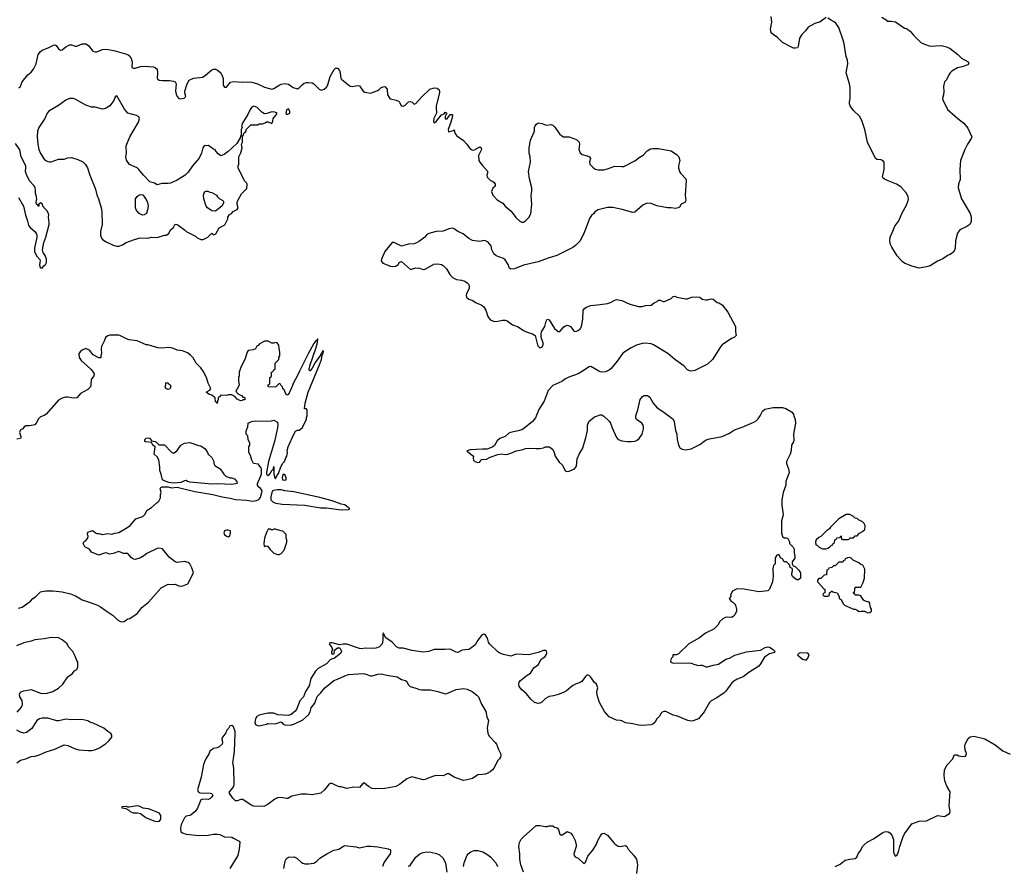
# Model space of a CAD drawing. Header units: inches. Extents: x 2293880 to 2522759, y 823965 to 1006879.
# Tile 101 of 256: x 2364923 to 2375724, y 894573 to 903853. Entities that reach past the tile are written whole.
import ezdxf

# ---------------------------------------------------------------- set-up
doc = ezdxf.new("R2010")
doc.units = ezdxf.units.IN
doc.header["$MEASUREMENT"] = 0
for name, color, linetype in [('C3869', 7, 'Continuous'), ('C3879', 7, 'Continuous'), ('C3960', 7, 'Continuous'), ('C3970', 7, 'Continuous')]:
    doc.layers.add(name, color=color, linetype=linetype)

msp = doc.modelspace()

# ---------------------------------------------------------------- linework, layer by layer
at = {"layer": 'C3869', "color": 5}
for points, elevation in [([(2365722, 900000), (2365739, 899970), (2365736, 899950), (2365707, 899910), (2365705, 899855), (2365698, 899830), (2365670, 899798), (2365590, 899755), (2365550, 899709), (2365515, 899705), (2365450, 899717), (2365424, 899716), (2365390, 899706), (2365350, 899683), (2365212, 899528), (2365190, 899513), (2365150, 899499), (2365130, 899479), (2365105, 899430), (2365090, 899413), (2365030, 899403), (2364990, 899401), (2364971, 899389), (2364956, 899370), (2364930, 899357), (2364920, 899330), (2364935, 899285), (2364935, 899270), (2364930, 899264), (2364890, 899254)], 140), ([(2364910, 897401), (2364950, 897415), (2365002, 897450), (2365040, 897480), (2365066, 897510), (2365095, 897525), (2365150, 897582), (2365210, 897591), (2365290, 897594), (2365390, 897581), (2365480, 897560), (2365536, 897536), (2365610, 897494), (2365730, 897454), (2365785, 897430), (2365810, 897417), (2365870, 897373), (2365950, 897324), (2365996, 897276), (2366030, 897256), (2366050, 897251), (2366070, 897256), (2366110, 897286), (2366130, 897291), (2366210, 897345), (2366230, 897365), (2366262, 897410), (2366335, 897470), (2366476, 897624), (2366550, 897665), (2366610, 897661), (2366630, 897666), (2366670, 897647), (2366690, 897644), (2366712, 897648), (2366768, 897670), (2366828, 897790), (2366810, 897846), (2366788, 897890), (2366770, 897902), (2366730, 897914), (2366650, 897902), (2366630, 897909), (2366562, 897962), (2366490, 898054), (2366450, 898061), (2366430, 898056), (2366318, 898002), (2366285, 897975), (2366250, 897954), (2366190, 897937), (2366170, 897939), (2366150, 897953), (2366110, 898002), (2366063, 898003), (2366010, 898023), (2365950, 898001), (2365910, 897994), (2365870, 898008), (2365853, 898007), (2365790, 897982), (2365710, 898018), (2365688, 898048), (2365636, 898076), (2365618, 898110), (2365628, 898130), (2365650, 898145), (2365669, 898170), (2365675, 898190), (2365668, 898210), (2365670, 898234), (2365710, 898252), (2365730, 898252), (2365754, 898230), (2365770, 898222), (2365790, 898222), (2365830, 898211), (2365890, 898221), (2365930, 898212), (2365970, 898225), (2366010, 898231), (2366110, 898291), (2366134, 898310), (2366197, 898383), (2366272, 898408), (2366294, 898430), (2366322, 898478), (2366370, 898506), (2366430, 898562), (2366450, 898574), (2366468, 898612), (2366469, 898650), (2366474, 898670), (2366464, 898710), (2366473, 898727), (2366487, 898733), (2366550, 898733), (2366590, 898721), (2366650, 898728), (2366843, 898683), (2367043, 898650), (2367143, 898623), (2367231, 898610), (2367292, 898592), (2367410, 898586), (2367476, 898576), (2367519, 898581), (2367547, 898593), (2367565, 898615), (2367581, 898670), (2367582, 898690), (2367561, 898721), (2367547, 898730), (2367532, 898750), (2367532, 898768), (2367570, 898854), (2367575, 898875), (2367575, 898930), (2367570, 898946), (2367546, 898970), (2367542, 898982), (2367489, 898989), (2367470, 899026), (2367455, 899075), (2367438, 899110), (2367438, 899170), (2367448, 899190), (2367448, 899210), (2367428, 899250), (2367426, 899290), (2367408, 899310), (2367408, 899348), (2367426, 899390), (2367428, 899430), (2367466, 899450), (2367510, 899455), (2367590, 899451), (2367685, 899455), (2367710, 899462), (2367750, 899442), (2367755, 899415), (2367750, 899378), (2367718, 899230), (2367653, 899010), (2367631, 898890), (2367632, 898870), (2367650, 898852), (2367676, 898884), (2367690, 898914), (2367702, 898918), (2367710, 898954), (2367711, 898871), (2367722, 898830), (2367730, 898822), (2367745, 898855), (2367761, 898879), (2367787, 898953), (2367810, 898992), (2367829, 899011), (2367842, 899050), (2367855, 899070), (2367861, 899110), (2367858, 899130), (2367868, 899170), (2367930, 899311), (2367950, 899342), (2367970, 899354), (2367990, 899354), (2368020, 899380), (2368068, 899470), (2368068, 899492), (2368078, 899510), (2368078, 899570), (2368070, 899586), (2368050, 899586), (2368049, 899589), (2368053, 899650), (2368088, 899772), (2368184, 900000)], 140), ([(2367335, 900000), (2367331, 899990), (2367331, 899950), (2367325, 899930), (2367325, 899890), (2367332, 899850), (2367314, 899810), (2367294, 899790), (2367302, 899770), (2367322, 899750), (2367355, 899735), (2367370, 899714), (2367390, 899714), (2367394, 899710), (2367393, 899687), (2367370, 899686), (2367362, 899678), (2367350, 899675), (2367330, 899682), (2367310, 899695), (2367283, 899723), (2367250, 899742), (2367210, 899742), (2367190, 899735), (2367130, 899738), (2367119, 899721), (2367102, 899710), (2367102, 899690), (2367092, 899670), (2367090, 899646), (2367082, 899662), (2367070, 899666), (2367069, 899710), (2367030, 899739), (2366998, 899750), (2366969, 899770), (2367008, 899792), (2367018, 899810), (2366989, 899870), (2366974, 899930), (2366949, 899970), (2366942, 899990), (2366935, 900000)], 140), ([(2367993, 900000), (2367970, 899953), (2367926, 899874), (2367910, 899824), (2367903, 899817), (2367870, 899744), (2367850, 899738), (2367822, 899802), (2367810, 899806), (2367806, 899830), (2367787, 899847), (2367782, 899862), (2367770, 899866), (2367730, 899826), (2367648, 899828), (2367648, 899852), (2367662, 899858), (2367666, 899870), (2367668, 899932), (2367682, 899938), (2367686, 899950), (2367686, 899990), (2367702, 899998), (2367703, 900000)], 140), ([(2370000, 899145), (2369870, 899140), (2369829, 899129), (2369838, 899118), (2369902, 899070), (2369899, 899050), (2369902, 899022), (2369926, 899006), (2369950, 899001), (2369970, 899004), (2369978, 899022), (2369988, 899032), (2370000, 899033)], 120), ([(2364896, 896264), (2364942, 896318), (2364954, 896346), (2364949, 896390), (2364924, 896430), (2364922, 896458), (2364930, 896482), (2364965, 896495), (2365050, 896511), (2365150, 896471), (2365170, 896467), (2365226, 896470), (2365288, 896490), (2365350, 896526), (2365395, 896570), (2365450, 896650), (2365498, 896682), (2365526, 896714), (2365548, 896730), (2365560, 896760), (2365562, 896810), (2365549, 896829), (2365530, 896878), (2365506, 896926), (2365460, 896980), (2365442, 897010), (2365390, 897057), (2365350, 897077), (2365270, 897082), (2365190, 897065), (2365090, 897056), (2365050, 897041), (2364970, 897024), (2364889, 896989)], 140), ([(2370000, 897111), (2369990, 897104), (2369949, 897050), (2369921, 896999), (2369884, 896970), (2369850, 896948), (2369778, 896942), (2369730, 896918), (2369710, 896921), (2369651, 896950), (2369633, 896953), (2369589, 896949), (2369470, 896950), (2369410, 896927), (2369350, 896919), (2369230, 896938), (2369130, 896963), (2369085, 896965), (2369058, 896978), (2369010, 897030), (2368938, 897078), (2368910, 897132), (2368906, 897110), (2368907, 897050), (2368898, 897010), (2368870, 896980), (2368830, 896964), (2368790, 896961), (2368716, 896964), (2368670, 896957), (2368650, 896960), (2368510, 897008), (2368472, 897008), (2368430, 896999), (2368350, 897023), (2368330, 897023), (2368322, 897018), (2368317, 897010), (2368347, 896970), (2368355, 896950), (2368344, 896924), (2368343, 896910), (2368350, 896899), (2368370, 896901), (2368374, 896906), (2368377, 896943), (2368410, 896969), (2368430, 896969), (2368439, 896959), (2368452, 896930), (2368447, 896910), (2368373, 896850), (2368350, 896846), (2368330, 896837), (2368287, 896793), (2368197, 896743), (2368168, 896712), (2368115, 896630), (2368098, 896550), (2368059, 896490), (2368038, 896430), (2367995, 896385), (2367958, 896290), (2367946, 896274), (2367902, 896238), (2367870, 896225), (2367755, 896235), (2367710, 896250), (2367690, 896253), (2367646, 896250), (2367549, 896231), (2367526, 896214), (2367509, 896190), (2367504, 896150), (2367510, 896128), (2367530, 896115), (2367550, 896114), (2367630, 896130), (2367643, 896137), (2367730, 896136), (2367790, 896155), (2367814, 896130), (2367830, 896122), (2367890, 896121), (2367930, 896130), (2368030, 896178), (2368090, 896234), (2368111, 896268), (2368122, 896310), (2368159, 896361), (2368185, 896435), (2368223, 896470), (2368269, 896531), (2368370, 896611), (2368410, 896624), (2368490, 896660), (2368530, 896674), (2368685, 896685), (2368710, 896682), (2368770, 896660), (2368790, 896660), (2368850, 896680), (2368890, 896684), (2368950, 896668), (2369065, 896650), (2369110, 896622), (2369155, 896610), (2369170, 896597), (2369186, 896566), (2369205, 896545), (2369270, 896527), (2369310, 896511), (2369330, 896507), (2369430, 896508), (2369510, 896490), (2369590, 896464), (2369610, 896467), (2369710, 896511), (2369790, 896521), (2369830, 896516), (2369885, 896490), (2369939, 896450), (2369955, 896430), (2369989, 896349), (2370000, 896332)], 120), ([(2364890, 895707), (2364930, 895735), (2364990, 895751), (2365050, 895777), (2365090, 895781), (2365130, 895791), (2365213, 895827), (2365310, 895856), (2365410, 895903), (2365450, 895896), (2365530, 895859), (2365570, 895851), (2365670, 895841), (2365710, 895841), (2365746, 895850), (2365798, 895870), (2365865, 895915), (2365902, 895950), (2365935, 895990), (2365935, 896010), (2365922, 896030), (2365889, 896049), (2365846, 896086), (2365730, 896142), (2365694, 896154), (2365669, 896169), (2365603, 896183), (2365490, 896178), (2365430, 896185), (2365351, 896169), (2365330, 896169), (2365230, 896197), (2365170, 896197), (2365142, 896190), (2365111, 896170), (2365056, 896084), (2364999, 896041), (2364970, 896033), (2364930, 896044), (2364890, 896066)], 140), ([(2370000, 895579), (2369950, 895574), (2369890, 895534), (2369830, 895519), (2369790, 895515), (2369770, 895519), (2369690, 895551), (2369630, 895588), (2369612, 895588), (2369570, 895564), (2369490, 895568), (2369450, 895558), (2369370, 895523), (2369350, 895519), (2369225, 895555), (2369170, 895533), (2369089, 895470), (2369050, 895446), (2368930, 895424), (2368822, 895422), (2368790, 895427), (2368750, 895448), (2368705, 895485), (2368690, 895486), (2368650, 895438), (2368590, 895441), (2368510, 895426), (2368450, 895445), (2368430, 895445), (2368410, 895451), (2368350, 895481), (2368330, 895481), (2368310, 895467), (2368267, 895410), (2368225, 895375), (2368130, 895355), (2368070, 895364), (2368010, 895364), (2367910, 895342), (2367864, 895316), (2367850, 895315), (2367790, 895327), (2367750, 895324), (2367722, 895310), (2367650, 895254), (2367610, 895232), (2367573, 895227), (2367492, 895232), (2367462, 895242), (2367370, 895304), (2367350, 895304), (2367310, 895290), (2367290, 895290), (2367260, 895320), (2367226, 895370), (2367224, 895390), (2367265, 895435), (2367277, 895470), (2367271, 895650), (2367260, 895710), (2367270, 895754), (2367278, 895830), (2367287, 896027), (2367287, 896050), (2367270, 896102), (2367250, 896118), (2367230, 896112), (2367215, 896085), (2367195, 896065), (2367183, 896037), (2367142, 895978), (2367139, 895970), (2367149, 895930), (2367144, 895910), (2367110, 895881), (2367090, 895871), (2367050, 895866), (2367010, 895835), (2366999, 895801), (2366970, 895758), (2366950, 895719), (2366941, 895690), (2366915, 895550), (2366875, 895410), (2366886, 895386), (2366899, 895379), (2367015, 895375), (2367032, 895370), (2367040, 895350), (2367028, 895330), (2367010, 895314), (2366990, 895307), (2366932, 895308), (2366910, 895301), (2366874, 895210), (2366847, 895173), (2366803, 895137), (2366790, 895130), (2366750, 895123), (2366730, 895104), (2366695, 895030), (2366686, 894986), (2366692, 894950), (2366710, 894939), (2366750, 894927), (2366890, 894911), (2366990, 894916), (2367050, 894927), (2367090, 894927), (2367120, 894920), (2367170, 894896), (2367249, 894891), (2367270, 894882), (2367329, 894850), (2367337, 894837), (2367330, 894762), (2367317, 894690), (2367227, 894550)], 120), ([(2367820, 894550), (2367836, 894630), (2367850, 894660), (2367870, 894673), (2367935, 894675), (2367963, 894663), (2368010, 894618), (2368030, 894607), (2368050, 894601), (2368090, 894600), (2368150, 894609), (2368182, 894630), (2368217, 894663), (2368292, 894710), (2368370, 894749), (2368410, 894756), (2368430, 894765), (2368469, 894791), (2368490, 894800), (2368610, 894788), (2368650, 894777), (2368730, 894793), (2368770, 894793), (2368850, 894785), (2368966, 894766), (2368990, 894754), (2368992, 894730), (2368987, 894710), (2368922, 894618), (2368904, 894570)], 120), ([(2369189, 894571), (2369212, 894588), (2369270, 894674), (2369311, 894709), (2369350, 894724), (2369390, 894730), (2369432, 894728), (2369495, 894715), (2369530, 894700), (2369566, 894666), (2369595, 894610), (2369607, 894510)], 120), ([(2369793, 894570), (2369800, 894610), (2369830, 894694), (2369843, 894710), (2369871, 894730), (2369910, 894747), (2369950, 894747), (2370000, 894731)], 120)]:
    msp.add_lwpolyline(points, dxfattribs=dict(at, elevation=elevation))
for points, elevation in [([(2366550, 899798), (2366526, 899810), (2366518, 899830), (2366526, 899850), (2366527, 899873), (2366550, 899874), (2366558, 899858), (2366572, 899852), (2366582, 899830), (2366570, 899806)], 140), ([(2366610, 899102), (2366630, 899112), (2366650, 899132), (2366689, 899191), (2366730, 899212), (2366790, 899218), (2366885, 899185), (2366910, 899182), (2366958, 899150), (2366985, 899110), (2366991, 899091), (2367030, 899054), (2367052, 899010), (2367052, 898990), (2367065, 898965), (2367122, 898930), (2367162, 898870), (2367186, 898850), (2367230, 898831), (2367250, 898831), (2367279, 898819), (2367304, 898790), (2367307, 898770), (2367290, 898764), (2367250, 898758), (2367090, 898766), (2367030, 898763), (2366790, 898783), (2366765, 898790), (2366750, 898801), (2366730, 898800), (2366690, 898780), (2366610, 898771), (2366560, 898780), (2366502, 898802), (2366488, 898810), (2366474, 898870), (2366459, 898910), (2366462, 898950), (2366449, 899030), (2366430, 899062), (2366399, 899090), (2366409, 899170), (2366382, 899190), (2366370, 899218), (2366305, 899225), (2366295, 899230), (2366295, 899250), (2366310, 899265), (2366334, 899270), (2366350, 899265), (2366370, 899238), (2366414, 899230), (2366450, 899194), (2366510, 899192), (2366590, 899112)], 140), ([(2367830, 898866), (2367810, 898866), (2367801, 898830), (2367805, 898810), (2367830, 898805), (2367846, 898810), (2367846, 898830)], 140), ([(2367750, 898700), (2367706, 898694), (2367694, 898686), (2367677, 898623), (2367678, 898590), (2367703, 898563), (2367733, 898553), (2367801, 898541), (2368050, 898530), (2368223, 898503), (2368290, 898501), (2368450, 898481), (2368530, 898484), (2368545, 898490), (2368490, 898537), (2368450, 898543), (2368350, 898578), (2368216, 898616), (2367930, 898679), (2367833, 898690), (2367790, 898700)], 140), ([(2367210, 898258), (2367190, 898257), (2367171, 898250), (2367162, 898230), (2367171, 898210), (2367190, 898191), (2367210, 898183), (2367230, 898196), (2367237, 898230), (2367234, 898250)], 140), ([(2367650, 898269), (2367630, 898233), (2367609, 898170), (2367600, 898110), (2367604, 898084), (2367610, 898079), (2367630, 898086), (2367641, 898081), (2367670, 898045), (2367710, 898006), (2367750, 897991), (2367770, 897992), (2367790, 898002), (2367823, 898037), (2367854, 898126), (2367855, 898150), (2367848, 898172), (2367848, 898210), (2367810, 898248), (2367789, 898249), (2367730, 898269), (2367710, 898268), (2367690, 898258), (2367669, 898269)], 140), ([(2366430, 895059), (2366410, 895064), (2366306, 895106), (2366249, 895149), (2366216, 895156), (2366170, 895155), (2366137, 895170), (2366123, 895183), (2366090, 895202), (2366048, 895210), (2366048, 895230), (2366090, 895232), (2366105, 895225), (2366125, 895225), (2366210, 895238), (2366230, 895235), (2366273, 895213), (2366333, 895207), (2366410, 895179), (2366450, 895158), (2366469, 895130), (2366466, 895090), (2366450, 895064)], 120)]:
    msp.add_lwpolyline(points, close=True, dxfattribs=dict(at, elevation=elevation))
at = {"layer": 'C3879', "color": 5, "elevation": 120}
for points in [[(2371096, 900000), (2371050, 899971), (2370947, 899933), (2370910, 899915), (2370870, 899888), (2370770, 899845), (2370721, 899790), (2370675, 899670), (2370618, 899582), (2370581, 899490), (2370567, 899470), (2370550, 899449), (2370450, 899370), (2370430, 899358), (2370390, 899346), (2370309, 899330), (2370290, 899320), (2370250, 899286), (2370190, 899264), (2370162, 899238), (2370130, 899184), (2370113, 899170), (2370070, 899151), (2370050, 899146), (2370000, 899145)], [(2371363, 900000), (2371350, 899995), (2371308, 899988), (2371290, 899993), (2371278, 900000)], [(2370000, 899033), (2370044, 899036), (2370083, 899057), (2370170, 899087), (2370210, 899093), (2370250, 899088), (2370278, 899090), (2370310, 899100), (2370370, 899128), (2370430, 899140), (2370470, 899154), (2370530, 899158), (2370590, 899151), (2370628, 899152), (2370670, 899161), (2370690, 899170), (2370730, 899170), (2370750, 899161), (2370770, 899141), (2370787, 899110), (2370799, 899070), (2370842, 899002), (2370879, 898970), (2370907, 898907), (2370930, 898901), (2370950, 898905), (2371010, 898930), (2371030, 898958), (2371040, 899040), (2371063, 899097), (2371097, 899150), (2371134, 899270), (2371151, 899350), (2371153, 899410), (2371165, 899450), (2371230, 899499), (2371250, 899509), (2371290, 899522), (2371310, 899522), (2371330, 899509), (2371391, 899451), (2371404, 899430), (2371421, 899381), (2371470, 899274), (2371490, 899253), (2371530, 899237), (2371589, 899229), (2371630, 899229), (2371670, 899234), (2371690, 899241), (2371719, 899261), (2371750, 899310), (2371766, 899370), (2371766, 899390), (2371762, 899410), (2371748, 899430), (2371690, 899470), (2371681, 899490), (2371681, 899510), (2371704, 899576), (2371730, 899690), (2371750, 899719), (2371770, 899733), (2371790, 899735), (2371810, 899733), (2371836, 899716), (2371873, 899650), (2371917, 899597), (2371991, 899550), (2372090, 899474), (2372101, 899450), (2372119, 899350), (2372131, 899309), (2372136, 899250), (2372150, 899189), (2372170, 899156), (2372190, 899146), (2372230, 899138), (2372290, 899150), (2372390, 899201), (2372416, 899224), (2372454, 899246), (2372490, 899258), (2372630, 899285), (2372710, 899320), (2372763, 899357), (2372850, 899385), (2372978, 899442), (2373003, 899457), (2373023, 899477), (2373045, 899510), (2373070, 899561), (2373096, 899584), (2373190, 899602), (2373290, 899601), (2373329, 899590), (2373390, 899553), (2373410, 899530), (2373417, 899510), (2373429, 899470), (2373432, 899430), (2373413, 899310), (2373415, 899245), (2373410, 899227), (2373388, 899190), (2373385, 899130), (2373375, 899090), (2373335, 899010), (2373335, 898990), (2373357, 898930), (2373364, 898890), (2373329, 898790), (2373326, 898750), (2373300, 898670), (2373285, 898590), (2373284, 898530), (2373298, 898430), (2373296, 898410), (2373281, 898359), (2373279, 898230), (2373290, 898188), (2373310, 898175), (2373330, 898175), (2373350, 898166), (2373368, 898130), (2373369, 898110), (2373408, 898070), (2373418, 898050), (2373418, 898010), (2373428, 897970), (2373428, 897950), (2373398, 897910), (2373398, 897890), (2373407, 897867), (2373430, 897858), (2373470, 897818), (2373488, 897790), (2373487, 897733), (2373467, 897713), (2373450, 897712), (2373422, 897730), (2373402, 897750), (2373392, 897770), (2373393, 897787), (2373402, 897810), (2373402, 897830), (2373398, 897838), (2373374, 897850), (2373373, 897873), (2373334, 897910), (2373310, 897912), (2373290, 897942), (2373272, 897952), (2373251, 897991), (2373230, 897982), (2373210, 897954), (2373209, 897890), (2373194, 897870), (2373186, 897834), (2373189, 897750), (2373182, 897690), (2373150, 897611), (2373130, 897591), (2373030, 897580), (2372870, 897611), (2372790, 897616), (2372742, 897590), (2372722, 897550), (2372726, 897530), (2372706, 897510), (2372723, 897483), (2372746, 897470), (2372768, 897448), (2372775, 897435), (2372786, 897390), (2372786, 897370), (2372768, 897330), (2372750, 897312), (2372730, 897302), (2372684, 897304), (2372661, 897299), (2372635, 897285), (2372603, 897257), (2372582, 897218), (2372543, 897177), (2372510, 897156), (2372489, 897151), (2372448, 897130), (2372382, 897078), (2372262, 897010), (2372150, 896902), (2372130, 896892), (2372089, 896891), (2372088, 896870), (2372069, 896851), (2372062, 896822), (2372066, 896810), (2372090, 896799), (2372265, 896805), (2372290, 896801), (2372330, 896784), (2372370, 896774), (2372390, 896779), (2372410, 896777), (2372450, 896761), (2372470, 896759), (2372530, 896779), (2372590, 896789), (2372670, 896842), (2372710, 896854), (2372770, 896889), (2372896, 896924), (2373050, 896941), (2373102, 896970), (2373130, 896979), (2373150, 896974), (2373188, 896950), (2373206, 896930), (2373202, 896918), (2373150, 896901), (2373095, 896865), (2373050, 896791), (2373030, 896768), (2372922, 896698), (2372861, 896650), (2372795, 896625), (2372758, 896602), (2372737, 896583), (2372670, 896493), (2372650, 896473), (2372570, 896419), (2372510, 896388), (2372490, 896370), (2372430, 896266), (2372370, 896191), (2372310, 896167), (2372290, 896164), (2372251, 896171), (2372130, 896223), (2372090, 896231), (2372010, 896271), (2371990, 896271), (2371970, 896261), (2371959, 896250), (2371941, 896219), (2371914, 896190), (2371889, 896150), (2371870, 896131), (2371850, 896125), (2371750, 896118), (2371710, 896121), (2371650, 896135), (2371570, 896144), (2371530, 896168), (2371510, 896173), (2371470, 896175), (2371390, 896211), (2371339, 896270), (2371285, 896370), (2371259, 896450), (2371256, 896490), (2371266, 896530), (2371251, 896570), (2371227, 896587), (2371185, 896650), (2371170, 896665), (2371150, 896671), (2371130, 896652), (2371090, 896598), (2371073, 896587), (2371026, 896574), (2370990, 896556), (2370922, 896498), (2370897, 896483), (2370830, 896456), (2370778, 896442), (2370730, 896436), (2370690, 896411), (2370650, 896371), (2370630, 896361), (2370610, 896356), (2370570, 896367), (2370530, 896404), (2370484, 896464), (2370430, 896508), (2370404, 896544), (2370397, 896570), (2370403, 896590), (2370418, 896610), (2370490, 896668), (2370528, 896690), (2370564, 896750), (2370614, 896786), (2370641, 896839), (2370686, 896874), (2370700, 896890), (2370707, 896910), (2370702, 896930), (2370690, 896939), (2370670, 896940), (2370610, 896916), (2370510, 896890), (2370370, 896898), (2370310, 896875), (2370230, 896896), (2370191, 896910), (2370170, 896923), (2370076, 897010), (2370066, 897030), (2370055, 897075), (2370030, 897115), (2370010, 897117), (2370000, 897111)], [(2370000, 896332), (2370037, 896270), (2370049, 896210), (2370067, 896170), (2370052, 896090), (2370058, 896030), (2370075, 895995), (2370139, 895930), (2370153, 895910), (2370174, 895854), (2370198, 895810), (2370202, 895790), (2370198, 895770), (2370188, 895750), (2370169, 895731), (2370124, 895650), (2370109, 895630), (2370084, 895610), (2370051, 895589), (2370030, 895582), (2370000, 895579)], [(2373870, 894569), (2373923, 894597), (2373980, 894640), (2374028, 894652), (2374090, 894657), (2374108, 894672), (2374121, 894710), (2374150, 894749), (2374170, 894790), (2374187, 894810), (2374221, 894839), (2374290, 894875), (2374390, 894943), (2374410, 894950), (2374430, 894954), (2374451, 894951), (2374470, 894941), (2374490, 894913), (2374507, 894867), (2374510, 894728), (2374520, 894700), (2374530, 894684), (2374550, 894697), (2374565, 894730), (2374577, 894790), (2374610, 894890), (2374630, 894929), (2374710, 895039), (2374790, 895069), (2374870, 895073), (2374990, 895129), (2375070, 895119), (2375122, 895150), (2375131, 895170), (2375121, 895241), (2375131, 895390), (2375093, 895450), (2375071, 895509), (2375064, 895570), (2375068, 895632), (2375096, 895684), (2375161, 895750), (2375174, 895790), (2375184, 895796), (2375206, 895794), (2375225, 895785), (2375270, 895775), (2375298, 895782), (2375307, 895790), (2375308, 895810), (2375296, 895850), (2375292, 895890), (2375295, 895910), (2375327, 895973), (2375350, 895991), (2375390, 895998), (2375510, 895972), (2375624, 895904), (2375710, 895838), (2375790, 895801)], [(2370448, 894510), (2370420, 894590), (2370410, 894650), (2370410, 894710), (2370400, 894790), (2370406, 894834), (2370425, 894870), (2370447, 894893), (2370590, 895019), (2370630, 895022), (2370690, 895009), (2370711, 895009), (2370730, 895015), (2370770, 895015), (2370790, 895002), (2370810, 894999), (2370822, 894990), (2370833, 894973), (2370850, 894926), (2370858, 894918), (2370870, 894915), (2370930, 894955), (2370970, 894935), (2370990, 894908), (2371017, 894857), (2371029, 894810), (2371029, 894790), (2371002, 894710), (2371006, 894690), (2371018, 894678), (2371050, 894662), (2371110, 894602), (2371130, 894618), (2371157, 894683), (2371211, 894750), (2371250, 894815), (2371266, 894854), (2371294, 894906), (2371310, 894928), (2371330, 894935), (2371370, 894915), (2371439, 894830), (2371455, 894815), (2371490, 894793), (2371510, 894789), (2371570, 894802), (2371582, 894790), (2371599, 894759), (2371662, 894690), (2371689, 894650), (2371699, 894590), (2371690, 894494)], [(2370000, 894731), (2370002, 894730), (2370047, 894707), (2370092, 894672), (2370145, 894610), (2370165, 894570)]]:
    msp.add_lwpolyline(points, dxfattribs=at)
for points in [[(2374030, 898428), (2373990, 898428), (2373910, 898382), (2373818, 898290), (2373807, 898273), (2373772, 898250), (2373711, 898189), (2373690, 898178), (2373662, 898150), (2373654, 898130), (2373658, 898098), (2373670, 898094), (2373694, 898070), (2373730, 898054), (2373770, 898054), (2373790, 898062), (2373806, 898070), (2373827, 898093), (2373842, 898098), (2373847, 898113), (2373862, 898118), (2373866, 898150), (2373882, 898158), (2373887, 898173), (2373922, 898178), (2373930, 898194), (2373934, 898190), (2373938, 898158), (2373950, 898154), (2374010, 898154), (2374022, 898158), (2374030, 898174), (2374070, 898174), (2374090, 898194), (2374110, 898194), (2374136, 898224), (2374170, 898242), (2374194, 898266), (2374198, 898310), (2374188, 898330), (2374170, 898348), (2374126, 898370), (2374110, 898386), (2374090, 898388), (2374070, 898408)], [(2374030, 897958), (2374004, 897956), (2373978, 897942), (2373974, 897930), (2373958, 897922), (2373952, 897908), (2373910, 897906), (2373870, 897866), (2373850, 897866), (2373832, 897848), (2373798, 897842), (2373792, 897828), (2373778, 897822), (2373773, 897767), (2373750, 897766), (2373713, 897727), (2373690, 897726), (2373674, 897710), (2373674, 897690), (2373734, 897630), (2373738, 897618), (2373754, 897610), (2373754, 897570), (2373738, 897562), (2373734, 897550), (2373750, 897534), (2373790, 897534), (2373802, 897538), (2373806, 897570), (2373822, 897578), (2373828, 897592), (2373842, 897582), (2373890, 897572), (2373914, 897530), (2373914, 897510), (2373936, 897496), (2373956, 897450), (2373970, 897436), (2374070, 897391), (2374090, 897391), (2374105, 897385), (2374130, 897365), (2374149, 897371), (2374189, 897371), (2374227, 897353), (2374250, 897354), (2374266, 897370), (2374268, 897390), (2374258, 897410), (2374247, 897467), (2374233, 897467), (2374190, 897482), (2374178, 897490), (2374150, 897538), (2374130, 897546), (2374090, 897546), (2374082, 897562), (2374066, 897570), (2374082, 897578), (2374087, 897633), (2374150, 897634), (2374175, 897685), (2374189, 897730), (2374195, 897830), (2374174, 897874), (2374145, 897885), (2374130, 897898), (2374066, 897930), (2374046, 897950)], [(2373486, 896914), (2373474, 896910), (2373454, 896890), (2373510, 896845), (2373550, 896834), (2373570, 896854), (2373582, 896890), (2373570, 896908)]]:
    msp.add_lwpolyline(points, close=True, dxfattribs=at)
at = {"layer": 'C3960', "color": 5}
for points, elevation in [([(2364915, 903105), (2364927, 903113), (2364950, 903172), (2365014, 903250), (2365050, 903277), (2365076, 903310), (2365102, 903370), (2365126, 903470), (2365150, 903504), (2365170, 903520), (2365236, 903544), (2365295, 903575), (2365310, 903577), (2365323, 903570), (2365350, 903535), (2365370, 903518), (2365390, 903522), (2365430, 903557), (2365470, 903578), (2365490, 903578), (2365530, 903564), (2365550, 903564), (2365610, 903587), (2365650, 903589), (2365679, 903570), (2365727, 903510), (2365750, 903500), (2365770, 903502), (2365830, 903526), (2365871, 903531), (2365954, 903514), (2366110, 903470), (2366130, 903455), (2366147, 903427), (2366155, 903390), (2366154, 903330), (2366170, 903323), (2366190, 903323), (2366250, 903340), (2366290, 903345), (2366390, 903336), (2366410, 903329), (2366430, 903310), (2366436, 903270), (2366430, 903210), (2366440, 903200), (2366452, 903192), (2366490, 903187), (2366567, 903187), (2366610, 903181), (2366630, 903172), (2366638, 903150), (2366632, 903070), (2366638, 903038), (2366650, 903012), (2366669, 902989), (2366684, 902984), (2366728, 902992), (2366744, 903010), (2366734, 903050), (2366734, 903070), (2366760, 903150), (2366782, 903190), (2366830, 903213), (2366930, 903225), (2366958, 903242), (2367030, 903304), (2367050, 903312), (2367070, 903310), (2367090, 903302), (2367128, 903270), (2367142, 903250), (2367156, 903210), (2367155, 903135), (2367170, 903115), (2367190, 903115), (2367237, 903170), (2367270, 903177), (2367370, 903167), (2367427, 903173), (2367470, 903169), (2367530, 903150), (2367610, 903114), (2367690, 903093), (2367710, 903098), (2367770, 903137), (2367790, 903145), (2367830, 903153), (2367850, 903152), (2367870, 903145), (2367923, 903110), (2367970, 903097), (2367990, 903106), (2368021, 903139), (2368043, 903157), (2368070, 903165), (2368090, 903166), (2368130, 903160), (2368150, 903151), (2368210, 903090), (2368230, 903082), (2368263, 903090), (2368290, 903112), (2368300, 903130), (2368330, 903230), (2368374, 903306), (2368390, 903325), (2368397, 903323), (2368410, 903321), (2368430, 903297), (2368439, 903270), (2368447, 903210), (2368457, 903197), (2368550, 903125), (2368570, 903120), (2368630, 903133), (2368649, 903129), (2368690, 903069), (2368710, 903059), (2368770, 903049), (2368850, 903077), (2368870, 903090), (2368890, 903109), (2368910, 903119), (2368930, 903122), (2368954, 903090), (2368957, 903030), (2368984, 902990), (2368990, 902985), (2369053, 902973), (2369079, 902959), (2369089, 902949), (2369109, 902910), (2369130, 902905), (2369150, 902915), (2369190, 902953), (2369210, 902955), (2369229, 902949), (2369250, 902929), (2369270, 902934), (2369330, 903003), (2369421, 903090), (2369470, 903107), (2369503, 903103), (2369523, 903083), (2369529, 903070), (2369529, 903050), (2369492, 902910), (2369490, 902890), (2369497, 902830), (2369467, 902770), (2369462, 902742), (2369465, 902725), (2369470, 902721), (2369490, 902738), (2369550, 902809), (2369578, 902822), (2369590, 902839), (2369608, 902830), (2369589, 902791), (2369590, 902768), (2369613, 902767), (2369646, 902814), (2369670, 902815), (2369670, 902794), (2369653, 902730), (2369625, 902650), (2369627, 902627), (2369630, 902624), (2369682, 902638), (2369690, 902646), (2369697, 902610), (2369719, 902579), (2369790, 902529), (2369829, 902490), (2369850, 902455), (2369870, 902435), (2369890, 902424), (2369914, 902426), (2369970, 902458), (2369986, 902450), (2369988, 902430), (2369957, 902363), (2369958, 902310), (2369970, 902290), (2370000, 902255)], 120), ([(2364910, 901906), (2364963, 901810), (2364987, 901710), (2365010, 901650), (2365018, 901598), (2365041, 901570), (2365090, 901530), (2365105, 901510), (2365111, 901491), (2365111, 901470), (2365086, 901350), (2365085, 901310), (2365110, 901261), (2365143, 901223), (2365146, 901210), (2365142, 901170), (2365144, 901144), (2365150, 901134), (2365170, 901128), (2365186, 901154), (2365206, 901170), (2365216, 901190), (2365218, 901230), (2365202, 901270), (2365182, 901302), (2365172, 901330), (2365189, 901411), (2365210, 901469), (2365246, 901610), (2365248, 901630), (2365239, 901690), (2365243, 901710), (2365239, 901730), (2365220, 901760), (2365182, 901802), (2365170, 901833), (2365150, 901847), (2365133, 901830), (2365134, 901810), (2365130, 901806), (2365122, 901822), (2365108, 901830), (2365102, 901850), (2365110, 901890), (2365109, 901910), (2365096, 901950), (2365096, 901990), (2365092, 902010), (2365077, 902037), (2365030, 902088), (2364996, 902156), (2364988, 902190), (2364992, 902228), (2364989, 902250), (2364940, 902350), (2364926, 902426), (2364876, 902496)], 120), ([(2370000, 901431), (2369970, 901423), (2369890, 901433), (2369850, 901454), (2369787, 901507), (2369730, 901531), (2369690, 901560), (2369670, 901568), (2369630, 901562), (2369570, 901536), (2369490, 901531), (2369410, 901511), (2369390, 901498), (2369369, 901470), (2369310, 901427), (2369282, 901410), (2369250, 901398), (2369190, 901394), (2369110, 901371), (2369032, 901410), (2369010, 901411), (2368930, 901314), (2368892, 901230), (2368890, 901210), (2368906, 901186), (2368990, 901150), (2369010, 901148), (2369050, 901153), (2369076, 901170), (2369090, 901194), (2369110, 901204), (2369210, 901114), (2369270, 901133), (2369309, 901129), (2369350, 901114), (2369370, 901119), (2369467, 901173), (2369510, 901178), (2369550, 901170), (2369570, 901157), (2369604, 901124), (2369640, 901060), (2369670, 901027), (2369713, 901007), (2369770, 900998), (2369807, 900987), (2369833, 900970), (2369849, 900950), (2369855, 900930), (2369852, 900910), (2369825, 900850), (2369821, 900830), (2369826, 900810), (2369849, 900790), (2369895, 900775), (2369930, 900750), (2369986, 900726), (2370000, 900717)], 120), ([(2366935, 900000), (2366910, 900038), (2366858, 900090), (2366825, 900145), (2366797, 900177), (2366763, 900203), (2366710, 900222), (2366650, 900229), (2366610, 900249), (2366570, 900259), (2366470, 900253), (2366437, 900257), (2366330, 900289), (2366310, 900289), (2366210, 900334), (2366125, 900345), (2366094, 900354), (2366030, 900389), (2366010, 900394), (2365910, 900395), (2365890, 900389), (2365865, 900370), (2365851, 900329), (2365822, 900270), (2365818, 900250), (2365822, 900190), (2365814, 900170), (2365813, 900147), (2365790, 900146), (2365730, 900178), (2365690, 900229), (2365650, 900249), (2365610, 900229), (2365588, 900212), (2365571, 900190), (2365575, 900150), (2365596, 900116), (2365702, 900022), (2365721, 900001), (2365722, 900000)], 140), ([(2367703, 900000), (2367710, 900014), (2367722, 900018), (2367726, 900030), (2367726, 900090), (2367766, 900130), (2367766, 900150), (2367778, 900170), (2367778, 900210), (2367768, 900250), (2367767, 900287), (2367746, 900310), (2367730, 900315), (2367710, 900308), (2367690, 900308), (2367650, 900328), (2367610, 900328), (2367550, 900298), (2367538, 900282), (2367525, 900275), (2367510, 900246), (2367484, 900236), (2367430, 900228), (2367418, 900210), (2367391, 900130), (2367351, 900050), (2367335, 900000)], 140), ([(2368184, 900000), (2368213, 900070), (2368234, 900130), (2368242, 900178), (2368250, 900185), (2368257, 900217), (2368250, 900228), (2368239, 900201), (2368230, 900195), (2368223, 900177), (2368164, 900096), (2368130, 900034), (2368110, 900004), (2368103, 900003), (2368098, 900018), (2368108, 900070), (2368172, 900248), (2368190, 900314), (2368193, 900350), (2368190, 900355), (2368184, 900336), (2368170, 900333), (2368150, 900305), (2368090, 900198), (2367993, 900000)], 140)]:
    msp.add_lwpolyline(points, dxfattribs=dict(at, elevation=elevation))
at = {"layer": 'C3960', "color": 5, "elevation": 140}
for points in [[(2365990, 903018), (2365970, 903008), (2365954, 902966), (2365911, 902909), (2365870, 902884), (2365850, 902877), (2365830, 902874), (2365750, 902895), (2365710, 902895), (2365650, 902915), (2365530, 902982), (2365509, 902989), (2365470, 902989), (2365428, 902972), (2365350, 902913), (2365243, 902850), (2365225, 902830), (2365199, 902770), (2365132, 902670), (2365119, 902630), (2365114, 902570), (2365122, 902490), (2365133, 902430), (2365150, 902388), (2365190, 902325), (2365209, 902309), (2365230, 902299), (2365250, 902295), (2365270, 902296), (2365350, 902324), (2365410, 902326), (2365450, 902340), (2365490, 902343), (2365560, 902320), (2365614, 902294), (2365643, 902270), (2365668, 902230), (2365693, 902150), (2365756, 901996), (2365770, 901932), (2365787, 901890), (2365817, 901790), (2365823, 901750), (2365826, 901610), (2365811, 901530), (2365811, 901490), (2365820, 901460), (2365830, 901445), (2365870, 901418), (2365950, 901382), (2365990, 901372), (2366010, 901372), (2366050, 901385), (2366090, 901411), (2366170, 901442), (2366230, 901458), (2366250, 901462), (2366330, 901458), (2366370, 901471), (2366430, 901465), (2366510, 901491), (2366530, 901492), (2366558, 901510), (2366578, 901550), (2366610, 901574), (2366630, 901611), (2366652, 901610), (2366660, 901600), (2366732, 901550), (2366751, 901531), (2366850, 901482), (2366870, 901462), (2366910, 901445), (2366935, 901445), (2366986, 901470), (2367030, 901512), (2367050, 901494), (2367075, 901505), (2367110, 901572), (2367174, 901606), (2367206, 901670), (2367206, 901690), (2367223, 901717), (2367246, 901730), (2367266, 901750), (2367310, 901774), (2367318, 901790), (2367308, 901830), (2367308, 901850), (2367315, 901870), (2367356, 901944), (2367416, 902004), (2367418, 902050), (2367410, 902066), (2367390, 902086), (2367318, 902230), (2367318, 902250), (2367328, 902270), (2367328, 902350), (2367350, 902394), (2367362, 902450), (2367358, 902490), (2367366, 902510), (2367366, 902574), (2367376, 902584), (2367387, 902613), (2367406, 902630), (2367406, 902650), (2367460, 902700), (2367530, 902702), (2367550, 902712), (2367587, 902713), (2367616, 902724), (2367630, 902734), (2367650, 902732), (2367690, 902714), (2367700, 902740), (2367702, 902770), (2367738, 902810), (2367748, 902830), (2367721, 902841), (2367690, 902843), (2367635, 902825), (2367610, 902822), (2367580, 902840), (2367529, 902890), (2367490, 902904), (2367470, 902896), (2367451, 902870), (2367426, 902814), (2367370, 902726), (2367358, 902690), (2367362, 902670), (2367354, 902650), (2367354, 902586), (2367344, 902576), (2367340, 902560), (2367304, 902496), (2367211, 902409), (2367165, 902375), (2367130, 902362), (2367102, 902382), (2367078, 902410), (2367068, 902428), (2367050, 902434), (2367010, 902464), (2366990, 902473), (2366948, 902472), (2366931, 902450), (2366919, 902390), (2366890, 902334), (2366819, 902250), (2366770, 902182), (2366738, 902150), (2366650, 902093), (2366577, 902063), (2366550, 902056), (2366483, 902057), (2366430, 902044), (2366400, 902060), (2366350, 902077), (2366280, 902150), (2366230, 902212), (2366210, 902230), (2366127, 902267), (2366095, 902315), (2366086, 902350), (2366095, 902390), (2366090, 902470), (2366132, 902568), (2366225, 902730), (2366239, 902770), (2366229, 902789), (2366203, 902803), (2366109, 902830), (2366072, 902872)], [(2367870, 902875), (2367850, 902866), (2367842, 902830), (2367850, 902814), (2367870, 902822), (2367886, 902830), (2367888, 902850)], [(2366270, 901709), (2366235, 901730), (2366210, 901755), (2366199, 901770), (2366194, 901790), (2366194, 901890), (2366210, 901915), (2366230, 901930), (2366250, 901937), (2366273, 901933), (2366310, 901882), (2366325, 901850), (2366331, 901810), (2366326, 901770), (2366314, 901730), (2366290, 901713)], [(2367070, 901755), (2367030, 901759), (2366982, 901790), (2366969, 901809), (2366942, 901890), (2366939, 901930), (2366946, 901954), (2366955, 901965), (2366970, 901972), (2366988, 901972), (2367010, 901961), (2367030, 901958), (2367082, 901930), (2367092, 901910), (2367110, 901892), (2367152, 901870), (2367162, 901850), (2367142, 901810), (2367090, 901768)]]:
    msp.add_lwpolyline(points, close=True, dxfattribs=at)
at = {"layer": 'C3970', "color": 5, "elevation": 120}
for points in [[(2373770, 903876), (2373705, 903830), (2373647, 903813), (2373605, 903790), (2373573, 903770), (2373545, 903730), (2373503, 903690), (2373479, 903650), (2373462, 903558), (2373454, 903546), (2373430, 903541), (2373410, 903543), (2373390, 903551), (2373290, 903605), (2373237, 903657), (2373187, 903690), (2373167, 903710), (2373159, 903750), (2373173, 903827), (2373168, 903890)], [(2374382, 903882), (2374428, 903850), (2374438, 903838), (2374482, 903838), (2374529, 903829), (2374630, 903762), (2374650, 903755), (2374690, 903729), (2374730, 903682), (2374810, 903604), (2374850, 903584), (2374910, 903564), (2375030, 903569), (2375090, 903556), (2375130, 903537), (2375216, 903470), (2375253, 903433), (2375329, 903390), (2375334, 903370), (2375323, 903357), (2375263, 903337), (2375210, 903326), (2375148, 903290), (2375130, 903272), (2375115, 903250), (2375090, 903194), (2375069, 903171), (2375058, 903122), (2375061, 903070), (2375057, 903030), (2375045, 902990), (2375049, 902970), (2375066, 902946), (2375102, 902870), (2375215, 902770), (2375280, 902720), (2375323, 902663), (2375369, 902570), (2375361, 902550), (2375321, 902490), (2375290, 902431), (2375245, 902310), (2375235, 902210), (2375239, 902101), (2375223, 902050), (2375218, 902010), (2375254, 901890), (2375349, 901729), (2375362, 901690), (2375360, 901640), (2375348, 901610), (2375313, 901587), (2375238, 901550), (2375210, 901512), (2375189, 901430), (2375184, 901350), (2375169, 901310), (2375130, 901278), (2375110, 901271), (2375050, 901231), (2374990, 901205), (2374910, 901156), (2374870, 901143), (2374790, 901131), (2374710, 901151), (2374630, 901183), (2374604, 901204), (2374550, 901266), (2374490, 901358), (2374475, 901390), (2374467, 901430), (2374471, 901470), (2374503, 901537), (2374522, 901590), (2374568, 901650), (2374603, 901737), (2374650, 901821), (2374670, 901870), (2374674, 901890), (2374670, 901910), (2374650, 901950), (2374590, 902020), (2374543, 902050), (2374450, 902086), (2374410, 902105), (2374396, 902116), (2374389, 902130), (2374408, 902210), (2374408, 902290), (2374390, 902310), (2374370, 902318), (2374330, 902319), (2374310, 902333), (2374223, 902510), (2374195, 902650), (2374163, 902750), (2374134, 902794), (2374070, 902858), (2374032, 902910), (2374025, 902930), (2374025, 902950), (2374035, 902990), (2374032, 903110), (2374025, 903150), (2373989, 903270), (2374006, 903370), (2374003, 903410), (2373990, 903450), (2373966, 903590), (2373955, 903630), (2373910, 903766), (2373875, 903815), (2373850, 903833), (2373816, 903850), (2373790, 903871)], [(2370000, 902255), (2370054, 902194), (2370056, 902170), (2370049, 902150), (2370050, 902128), (2370086, 902090), (2370110, 902082), (2370128, 902070), (2370138, 902050), (2370138, 902030), (2370115, 902005), (2370098, 901970), (2370114, 901930), (2370160, 901880), (2370223, 901843), (2370249, 901810), (2370316, 901756), (2370366, 901686), (2370410, 901644), (2370430, 901634), (2370450, 901635), (2370470, 901649), (2370511, 901689), (2370530, 901730), (2370540, 901830), (2370534, 901930), (2370542, 901970), (2370543, 902010), (2370516, 902110), (2370505, 902190), (2370528, 902290), (2370524, 902350), (2370511, 902390), (2370511, 902450), (2370528, 902532), (2370571, 902630), (2370571, 902670), (2370578, 902690), (2370591, 902709), (2370610, 902722), (2370650, 902717), (2370690, 902699), (2370710, 902697), (2370750, 902703), (2370770, 902696), (2370795, 902675), (2370843, 902603), (2370870, 902579), (2370890, 902569), (2370950, 902569), (2371030, 902541), (2371044, 902530), (2371059, 902510), (2371065, 902490), (2371057, 902430), (2371073, 902393), (2371094, 902374), (2371150, 902362), (2371175, 902350), (2371184, 902330), (2371174, 902290), (2371179, 902270), (2371210, 902235), (2371236, 902216), (2371270, 902209), (2371330, 902209), (2371370, 902217), (2371450, 902249), (2371530, 902243), (2371550, 902245), (2371670, 902305), (2371717, 902343), (2371762, 902370), (2371805, 902415), (2371844, 902436), (2371870, 902443), (2371930, 902443), (2372070, 902416), (2372130, 902377), (2372155, 902350), (2372164, 902310), (2372149, 902251), (2372149, 902231), (2372161, 902190), (2372173, 902170), (2372229, 902110), (2372234, 902090), (2372225, 901930), (2372229, 901870), (2372218, 901850), (2372178, 901830), (2372160, 901800), (2372146, 901790), (2372117, 901783), (2372069, 901791), (2372030, 901791), (2371914, 901814), (2371850, 901839), (2371810, 901841), (2371790, 901836), (2371760, 901820), (2371670, 901742), (2371650, 901738), (2371534, 901774), (2371430, 901793), (2371370, 901794), (2371268, 901770), (2371234, 901746), (2371222, 901730), (2371194, 901706), (2371177, 901683), (2371112, 901508), (2371100, 901490), (2371072, 901430), (2371022, 901378), (2370990, 901357), (2370814, 901270), (2370720, 901240), (2370610, 901198), (2370450, 901164), (2370350, 901123), (2370310, 901120), (2370294, 901134), (2370280, 901170), (2370250, 901222), (2370230, 901237), (2370150, 901264), (2370126, 901286), (2370104, 901330), (2370094, 901374), (2370078, 901398), (2370057, 901417), (2370030, 901431), (2370010, 901433), (2370000, 901431)], [(2370000, 900717), (2370010, 900710), (2370035, 900670), (2370058, 900598), (2370083, 900563), (2370130, 900544), (2370170, 900547), (2370220, 900560), (2370250, 900561), (2370270, 900552), (2370330, 900508), (2370390, 900487), (2370450, 900446), (2370490, 900428), (2370550, 900410), (2370576, 900390), (2370603, 900290), (2370610, 900273), (2370630, 900257), (2370650, 900262), (2370667, 900290), (2370665, 900310), (2370642, 900370), (2370642, 900410), (2370648, 900430), (2370684, 900490), (2370699, 900550), (2370710, 900569), (2370730, 900564), (2370789, 900470), (2370830, 900435), (2370850, 900436), (2370894, 900486), (2370910, 900498), (2370930, 900503), (2370950, 900499), (2370965, 900490), (2371001, 900441), (2371010, 900435), (2371030, 900438), (2371050, 900448), (2371070, 900465), (2371085, 900490), (2371099, 900570), (2371105, 900670), (2371116, 900684), (2371138, 900702), (2371190, 900722), (2371290, 900731), (2371370, 900744), (2371405, 900755), (2371450, 900780), (2371470, 900785), (2371530, 900774), (2371616, 900736), (2371710, 900711), (2371750, 900710), (2371790, 900720), (2371850, 900725), (2371885, 900750), (2371915, 900765), (2371930, 900778), (2371950, 900778), (2371983, 900763), (2371997, 900763), (2372070, 900798), (2372090, 900818), (2372110, 900822), (2372132, 900812), (2372230, 900793), (2372250, 900793), (2372294, 900810), (2372350, 900816), (2372386, 900810), (2372410, 900788), (2372450, 900782), (2372470, 900782), (2372510, 900794), (2372530, 900789), (2372575, 900755), (2372594, 900750), (2372630, 900729), (2372690, 900648), (2372775, 900490), (2372775, 900430), (2372782, 900390), (2372762, 900370), (2372730, 900357), (2372631, 900289), (2372612, 900268), (2372522, 900130), (2372470, 900078), (2372330, 900009), (2372290, 900000), (2372270, 900004), (2372250, 900016), (2372210, 900060), (2372110, 900127), (2372034, 900194), (2371877, 900290), (2371850, 900300), (2371790, 900307), (2371750, 900303), (2371690, 900285), (2371630, 900256), (2371541, 900199), (2371478, 900110), (2371410, 900028), (2371389, 900010), (2371363, 900000)], [(2371278, 900000), (2371190, 900051), (2371170, 900048), (2371096, 900000)]]:
    msp.add_lwpolyline(points, dxfattribs=at)

doc.saveas('drawing.dxf')
